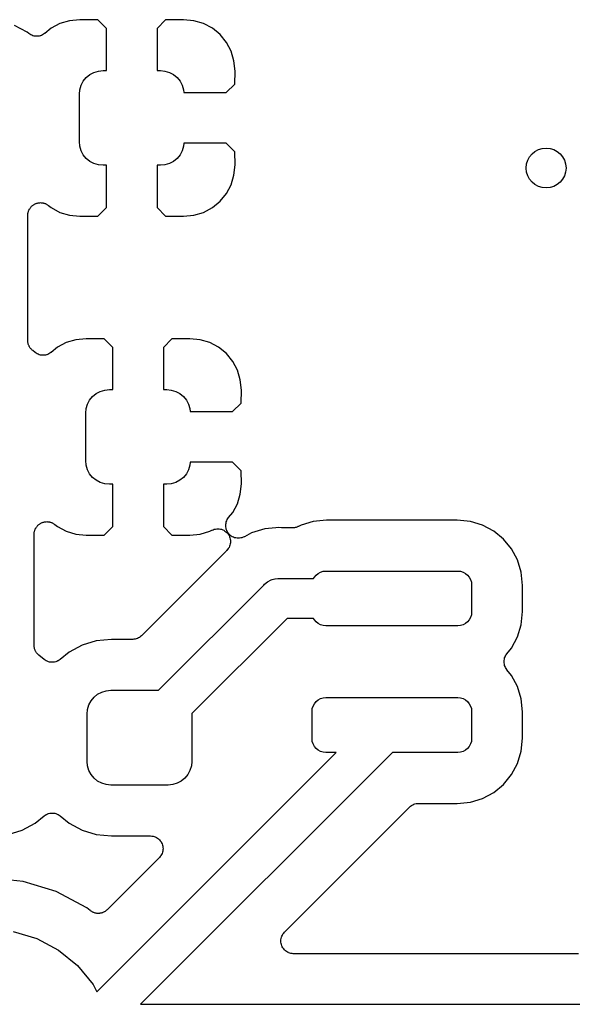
# Model space of a CAD drawing. Extents: x 0.02 to 3.88, y 0.02 to 3.88.
# Tile 18 of 45: x 1.84 to 2.06, y 1.6 to 1.99. Entities that reach past the tile are written whole.
import ezdxf

# ---------------------------------------------------------------- set-up
doc = ezdxf.new("R2010")
doc.units = 0
doc.header["$MEASUREMENT"] = 0
doc.layers.add('BLACK', color=7, linetype='CONTINUOUS')

msp = doc.modelspace()

# ---------------------------------------------------------------- linework, layer by layer
at = {"layer": 'BLACK', "linetype": 'CONTINUOUS'}
for p, q in [((1.86181, 1.98817), (1.85804, 1.98703)), ((1.86594, 1.98858), (1.86181, 1.98817)), ((1.87305, 1.98849), (1.86594, 1.98858)), ((1.8764, 1.98514), (1.87305, 1.98849)), ((1.89975, 1.98849), (1.8964, 1.98514)), ((1.90685, 1.98858), (1.89975, 1.98849)), ((1.91099, 1.98817), (1.90685, 1.98858)), ((1.91476, 1.98703), (1.91099, 1.98817)), ((1.84518, 1.98359), (1.84009, 1.98632)), ((1.84574, 1.98313), (1.84518, 1.98359)), ((1.85456, 1.98517), (1.85208, 1.98313)), ((1.85804, 1.98703), (1.85456, 1.98517)), ((1.8764, 1.96846), (1.8764, 1.98514)), ((1.8964, 1.98514), (1.8964, 1.96846)), ((1.91823, 1.98517), (1.91476, 1.98703)), ((1.92128, 1.98267), (1.91823, 1.98517)), ((1.84613, 1.98287), (1.84574, 1.98313)), ((1.84652, 1.98261), (1.84613, 1.98287)), ((1.84653, 1.9826), (1.84652, 1.98261)), ((1.84655, 1.98259), (1.84653, 1.9826)), ((1.84698, 1.98241), (1.84655, 1.98259)), ((1.84741, 1.98223), (1.84698, 1.98241)), ((1.84743, 1.98223), (1.84741, 1.98223)), ((1.84745, 1.98222), (1.84743, 1.98223)), ((1.84791, 1.98213), (1.84745, 1.98222)), ((1.84837, 1.98203), (1.84791, 1.98213)), ((1.84839, 1.98203), (1.84837, 1.98203)), ((1.84841, 1.98203), (1.84839, 1.98203)), ((1.84888, 1.98202), (1.84841, 1.98203)), ((1.84934, 1.98202), (1.84888, 1.98202)), ((1.84936, 1.98202), (1.84934, 1.98202)), ((1.84938, 1.98202), (1.84936, 1.98202)), ((1.84984, 1.98211), (1.84938, 1.98202)), ((1.8503, 1.9822), (1.84984, 1.98211)), ((1.85032, 1.98221), (1.8503, 1.9822)), ((1.85034, 1.98221), (1.85032, 1.98221)), ((1.85077, 1.98239), (1.85034, 1.98221)), ((1.85121, 1.98256), (1.85077, 1.98239)), ((1.85123, 1.98257), (1.85121, 1.98256)), ((1.85124, 1.98258), (1.85123, 1.98257)), ((1.85163, 1.98284), (1.85124, 1.98258)), ((1.85203, 1.98309), (1.85163, 1.98284)), ((1.85206, 1.98312), (1.85203, 1.98309)), ((1.85208, 1.98313), (1.85206, 1.98312)), ((1.85206, 1.98312), (1.85206, 1.98312)), ((1.85206, 1.98312), (1.85206, 1.98312)), ((1.92378, 1.97963), (1.92128, 1.98267)), ((1.92563, 1.97615), (1.92378, 1.97963)), ((1.92678, 1.97238), (1.92563, 1.97615)), ((1.92718, 1.96826), (1.92678, 1.97238)), ((1.8715, 1.96775), (1.87325, 1.96828)), ((1.87325, 1.96828), (1.87508, 1.96846)), ((1.87508, 1.96846), (1.8764, 1.96846)), ((1.8964, 1.96846), (1.89772, 1.96846)), ((1.89772, 1.96846), (1.89954, 1.96828)), ((1.89954, 1.96828), (1.90129, 1.96775)), ((1.9271, 1.96311), (1.92718, 1.96826)), ((1.86644, 1.96269), (1.8673, 1.96431)), ((1.8673, 1.96431), (1.86847, 1.96572)), ((1.86847, 1.96572), (1.86988, 1.96688)), ((1.86988, 1.96688), (1.8715, 1.96775)), ((1.90129, 1.96775), (1.90291, 1.96688)), ((1.90291, 1.96688), (1.90433, 1.96572)), ((1.90433, 1.96572), (1.90549, 1.96431)), ((1.90549, 1.96431), (1.90636, 1.96269)), ((1.86573, 1.95911), (1.86591, 1.96093)), ((1.86591, 1.96093), (1.86644, 1.96269)), ((1.90636, 1.96269), (1.90689, 1.96093)), ((1.90689, 1.96093), (1.907, 1.95976)), ((1.92375, 1.95976), (1.9271, 1.96311)), ((1.86573, 1.94041), (1.86573, 1.95911)), ((1.907, 1.95976), (1.92375, 1.95976)), ((1.86591, 1.93859), (1.86573, 1.94041)), ((1.86644, 1.93683), (1.86591, 1.93859)), ((1.8673, 1.93521), (1.86644, 1.93683)), ((1.90636, 1.93683), (1.90549, 1.93521)), ((1.90689, 1.93859), (1.90636, 1.93683)), ((1.907, 1.93976), (1.90689, 1.93859)), ((1.92375, 1.93976), (1.907, 1.93976)), ((1.9271, 1.93641), (1.92375, 1.93976)), ((1.86847, 1.9338), (1.8673, 1.93521)), ((1.86988, 1.93263), (1.86847, 1.9338)), ((1.90433, 1.9338), (1.90291, 1.93263)), ((1.90549, 1.93521), (1.90433, 1.9338)), ((1.92718, 1.93126), (1.9271, 1.93641)), ((1.8715, 1.93177), (1.86988, 1.93263)), ((1.87325, 1.93124), (1.8715, 1.93177)), ((1.87508, 1.93106), (1.87325, 1.93124)), ((1.8764, 1.93106), (1.87508, 1.93106)), ((1.8764, 1.91438), (1.8764, 1.93106)), ((1.89772, 1.93106), (1.8964, 1.93106)), ((1.8964, 1.93106), (1.8964, 1.91438)), ((1.89954, 1.93124), (1.89772, 1.93106)), ((1.90129, 1.93177), (1.89954, 1.93124)), ((1.90291, 1.93263), (1.90129, 1.93177)), ((1.92678, 1.92714), (1.92718, 1.93126)), ((1.92563, 1.92337), (1.92678, 1.92714)), ((1.92378, 1.91989), (1.92563, 1.92337)), ((1.92128, 1.91685), (1.92378, 1.91989)), ((1.84578, 1.91329), (1.84589, 1.91349)), ((1.84589, 1.91349), (1.84598, 1.91371)), ((1.84598, 1.91371), (1.84613, 1.91392)), ((1.84613, 1.91392), (1.84625, 1.91414)), ((1.84625, 1.91414), (1.8464, 1.91432)), ((1.8464, 1.91432), (1.84653, 1.91452)), ((1.84653, 1.91452), (1.84671, 1.9147)), ((1.84671, 1.9147), (1.84688, 1.91489)), ((1.84688, 1.91489), (1.84706, 1.91504)), ((1.84706, 1.91504), (1.84723, 1.9152)), ((1.84723, 1.9152), (1.84744, 1.91534)), ((1.84744, 1.91534), (1.84764, 1.9155)), ((1.84764, 1.9155), (1.84784, 1.91561)), ((1.84784, 1.91561), (1.84804, 1.91574)), ((1.84804, 1.91574), (1.84828, 1.91584)), ((1.84828, 1.91584), (1.8485, 1.91595)), ((1.8485, 1.91595), (1.84873, 1.91602)), ((1.84873, 1.91602), (1.84894, 1.91611)), ((1.84894, 1.91611), (1.84919, 1.91616)), ((1.84919, 1.91616), (1.84944, 1.91623)), ((1.84944, 1.91623), (1.84967, 1.91625)), ((1.84967, 1.91625), (1.8499, 1.9163)), ((1.8499, 1.9163), (1.85016, 1.9163)), ((1.85016, 1.9163), (1.85041, 1.91632)), ((1.85041, 1.91632), (1.85064, 1.91629)), ((1.85064, 1.91629), (1.85088, 1.91629)), ((1.85088, 1.91629), (1.85113, 1.91624)), ((1.85113, 1.91624), (1.85138, 1.91622)), ((1.85138, 1.91622), (1.8516, 1.91615)), ((1.8516, 1.91615), (1.85183, 1.9161)), ((1.85183, 1.9161), (1.85207, 1.916)), ((1.85207, 1.916), (1.85231, 1.91593)), ((1.85231, 1.91593), (1.85252, 1.91582)), ((1.85252, 1.91582), (1.85273, 1.91573)), ((1.85273, 1.91573), (1.85295, 1.91559)), ((1.85295, 1.91559), (1.85317, 1.91546)), ((1.85317, 1.91546), (1.85335, 1.91531)), ((1.85335, 1.91531), (1.85355, 1.91518)), ((1.85355, 1.91518), (1.85456, 1.91435)), ((1.85456, 1.91435), (1.85804, 1.91249)), ((1.87305, 1.91103), (1.8764, 1.91438)), ((1.8964, 1.91438), (1.89975, 1.91103)), ((1.91476, 1.91249), (1.91823, 1.91435)), ((1.91823, 1.91435), (1.92128, 1.91685)), ((1.84537, 1.91139), (1.8454, 1.91162)), ((1.84537, 1.91132), (1.84537, 1.91139)), ((1.84537, 1.86184), (1.84537, 1.91132)), ((1.8454, 1.91186), (1.84545, 1.91211)), ((1.8454, 1.91162), (1.8454, 1.91186)), ((1.84545, 1.91211), (1.84548, 1.91236)), ((1.84548, 1.91236), (1.84555, 1.91258)), ((1.84555, 1.91258), (1.8456, 1.91281)), ((1.8456, 1.91281), (1.8457, 1.91305)), ((1.8457, 1.91305), (1.84578, 1.91329)), ((1.85804, 1.91249), (1.86181, 1.91135)), ((1.86181, 1.91135), (1.86594, 1.91094)), ((1.86594, 1.91094), (1.87305, 1.91103)), ((1.89975, 1.91103), (1.90685, 1.91094)), ((1.90685, 1.91094), (1.91099, 1.91135)), ((1.91099, 1.91135), (1.91476, 1.91249)), ((1.8454, 1.86162), (1.84537, 1.86184)), ((1.84539, 1.8614), (1.8454, 1.86162)), ((1.84544, 1.86113), (1.84539, 1.8614)), ((1.84547, 1.86087), (1.84544, 1.86113)), ((1.84553, 1.86066), (1.84547, 1.86087)), ((1.84557, 1.86044), (1.84553, 1.86066)), ((1.84567, 1.86019), (1.84557, 1.86044)), ((1.84575, 1.85993), (1.84567, 1.86019)), ((1.84586, 1.85974), (1.84575, 1.85993)), ((1.84594, 1.85953), (1.84586, 1.85974)), ((1.84608, 1.85931), (1.84594, 1.85953)), ((1.84621, 1.85907), (1.84608, 1.85931)), ((1.84635, 1.8589), (1.84621, 1.85907)), ((1.84647, 1.85871), (1.84635, 1.8589)), ((1.85706, 1.85919), (1.85458, 1.85715)), ((1.86054, 1.86104), (1.85706, 1.85919)), ((1.86431, 1.86219), (1.86054, 1.86104)), ((1.86844, 1.86259), (1.86431, 1.86219)), ((1.87555, 1.8625), (1.86844, 1.86259)), ((1.8789, 1.85916), (1.87555, 1.8625)), ((1.8789, 1.84248), (1.8789, 1.85916)), ((1.90225, 1.8625), (1.8989, 1.85916)), ((1.8989, 1.85916), (1.8989, 1.84248)), ((1.90935, 1.86259), (1.90225, 1.8625)), ((1.91349, 1.86219), (1.90935, 1.86259)), ((1.91726, 1.86104), (1.91349, 1.86219)), ((1.92073, 1.85919), (1.91726, 1.86104)), ((1.92378, 1.85669), (1.92073, 1.85919)), ((1.84666, 1.85852), (1.84647, 1.85871)), ((1.84683, 1.85832), (1.84666, 1.85852)), ((1.847, 1.85817), (1.84683, 1.85832)), ((1.84715, 1.85802), (1.847, 1.85817)), ((1.84736, 1.85788), (1.84715, 1.85802)), ((1.84824, 1.85715), (1.84736, 1.85788)), ((1.84863, 1.85689), (1.84824, 1.85715)), ((1.84902, 1.85663), (1.84863, 1.85689)), ((1.84903, 1.85662), (1.84902, 1.85663)), ((1.84905, 1.85661), (1.84903, 1.85662)), ((1.84948, 1.85643), (1.84905, 1.85661)), ((1.84991, 1.85625), (1.84948, 1.85643)), ((1.84993, 1.85624), (1.84991, 1.85625)), ((1.84995, 1.85623), (1.84993, 1.85624)), ((1.85041, 1.85614), (1.84995, 1.85623)), ((1.85087, 1.85605), (1.85041, 1.85614)), ((1.85089, 1.85605), (1.85087, 1.85605)), ((1.85091, 1.85604), (1.85089, 1.85605)), ((1.85138, 1.85604), (1.85091, 1.85604)), ((1.85184, 1.85603), (1.85138, 1.85604)), ((1.85186, 1.85604), (1.85184, 1.85603)), ((1.85188, 1.85604), (1.85186, 1.85604)), ((1.85234, 1.85613), (1.85188, 1.85604)), ((1.8528, 1.85621), (1.85234, 1.85613)), ((1.85282, 1.85622), (1.8528, 1.85621)), ((1.85284, 1.85622), (1.85282, 1.85622)), ((1.85327, 1.8564), (1.85284, 1.85622)), ((1.85371, 1.85658), (1.85327, 1.8564)), ((1.85373, 1.85659), (1.85371, 1.85658)), ((1.85374, 1.85659), (1.85373, 1.85659)), ((1.85413, 1.85685), (1.85374, 1.85659)), ((1.85453, 1.85711), (1.85413, 1.85685)), ((1.85456, 1.85713), (1.85453, 1.85711)), ((1.85458, 1.85715), (1.85456, 1.85713)), ((1.85456, 1.85713), (1.85456, 1.85713)), ((1.85456, 1.85713), (1.85456, 1.85713)), ((1.92628, 1.85364), (1.92378, 1.85669)), ((1.92813, 1.85017), (1.92628, 1.85364)), ((1.92928, 1.8464), (1.92813, 1.85017)), ((1.92968, 1.84227), (1.92928, 1.8464)), ((1.8698, 1.83832), (1.87097, 1.83974)), ((1.87097, 1.83974), (1.87238, 1.8409)), ((1.87238, 1.8409), (1.874, 1.84176)), ((1.874, 1.84176), (1.87575, 1.8423)), ((1.87575, 1.8423), (1.87758, 1.84248)), ((1.87758, 1.84248), (1.8789, 1.84248)), ((1.8989, 1.84248), (1.90022, 1.84248)), ((1.90022, 1.84248), (1.90204, 1.8423)), ((1.90204, 1.8423), (1.90379, 1.84176)), ((1.90379, 1.84176), (1.90541, 1.8409)), ((1.90541, 1.8409), (1.90683, 1.83974)), ((1.90683, 1.83974), (1.90799, 1.83832)), ((1.9296, 1.83713), (1.92968, 1.84227)), ((1.86841, 1.83495), (1.86894, 1.8367)), ((1.86894, 1.8367), (1.8698, 1.83832)), ((1.90799, 1.83832), (1.90886, 1.8367)), ((1.90886, 1.8367), (1.90939, 1.83495)), ((1.92625, 1.83378), (1.9296, 1.83713)), ((1.86823, 1.83313), (1.86841, 1.83495)), ((1.86823, 1.81443), (1.86823, 1.83313)), ((1.90939, 1.83495), (1.9095, 1.83378)), ((1.9095, 1.83378), (1.92625, 1.83378)), ((1.86841, 1.8126), (1.86823, 1.81443)), ((1.86894, 1.81085), (1.86841, 1.8126)), ((1.90939, 1.8126), (1.90886, 1.81085)), ((1.9095, 1.81378), (1.90939, 1.8126)), ((1.92625, 1.81378), (1.9095, 1.81378)), ((1.9296, 1.81042), (1.92625, 1.81378)), ((1.8698, 1.80923), (1.86894, 1.81085)), ((1.87097, 1.80781), (1.8698, 1.80923)), ((1.90799, 1.80923), (1.90683, 1.80781)), ((1.90886, 1.81085), (1.90799, 1.80923)), ((1.92968, 1.80528), (1.9296, 1.81042)), ((1.87238, 1.80665), (1.87097, 1.80781)), ((1.874, 1.80579), (1.87238, 1.80665)), ((1.87575, 1.80525), (1.874, 1.80579)), ((1.87758, 1.80507), (1.87575, 1.80525)), ((1.8789, 1.80507), (1.87758, 1.80507)), ((1.8789, 1.7884), (1.8789, 1.80507)), ((1.90022, 1.80507), (1.8989, 1.80507)), ((1.8989, 1.80507), (1.8989, 1.7884)), ((1.90204, 1.80525), (1.90022, 1.80507)), ((1.90379, 1.80579), (1.90204, 1.80525)), ((1.90541, 1.80665), (1.90379, 1.80579)), ((1.90683, 1.80781), (1.90541, 1.80665)), ((1.92928, 1.80115), (1.92968, 1.80528)), ((1.92813, 1.79738), (1.92928, 1.80115)), ((1.92628, 1.79391), (1.92813, 1.79738)), ((1.92465, 1.79193), (1.92628, 1.79391)), ((1.84921, 1.78871), (1.84938, 1.78891)), ((1.84938, 1.78891), (1.84956, 1.78905)), ((1.84956, 1.78905), (1.84973, 1.78922)), ((1.84973, 1.78922), (1.84994, 1.78936)), ((1.84994, 1.78936), (1.85014, 1.78952)), ((1.85014, 1.78952), (1.85034, 1.78963)), ((1.85034, 1.78963), (1.85054, 1.78976)), ((1.85054, 1.78976), (1.85078, 1.78985)), ((1.85078, 1.78985), (1.851, 1.78997)), ((1.851, 1.78997), (1.85123, 1.79004)), ((1.85123, 1.79004), (1.85144, 1.79013)), ((1.85144, 1.79013), (1.85169, 1.79017)), ((1.85169, 1.79017), (1.85194, 1.79025)), ((1.85194, 1.79025), (1.85217, 1.79027)), ((1.85217, 1.79027), (1.8524, 1.79031)), ((1.8524, 1.79031), (1.85266, 1.79031)), ((1.85266, 1.79031), (1.85291, 1.79033)), ((1.85291, 1.79033), (1.85314, 1.79031)), ((1.85314, 1.79031), (1.85338, 1.79031)), ((1.85338, 1.79031), (1.85363, 1.79026)), ((1.85363, 1.79026), (1.85388, 1.79023)), ((1.85388, 1.79023), (1.8541, 1.79016)), ((1.8541, 1.79016), (1.85433, 1.79012)), ((1.85433, 1.79012), (1.85457, 1.79002)), ((1.85457, 1.79002), (1.85481, 1.78994)), ((1.85481, 1.78994), (1.85502, 1.78983)), ((1.85502, 1.78983), (1.85523, 1.78974)), ((1.85523, 1.78974), (1.85545, 1.7896)), ((1.85545, 1.7896), (1.85567, 1.78948)), ((1.85567, 1.78948), (1.85585, 1.78933)), ((1.85585, 1.78933), (1.85605, 1.7892)), ((1.85605, 1.7892), (1.85706, 1.78837)), ((1.92354, 1.78878), (1.92355, 1.78926)), ((1.92355, 1.78927), (1.92364, 1.78974)), ((1.92355, 1.78926), (1.92355, 1.78927)), ((1.92355, 1.78927), (1.92355, 1.78927)), ((1.92364, 1.78974), (1.92374, 1.79022)), ((1.92374, 1.79023), (1.92393, 1.79069)), ((1.92374, 1.79022), (1.92374, 1.79023)), ((1.92374, 1.79022), (1.92374, 1.79022)), ((1.92393, 1.79069), (1.92411, 1.79112)), ((1.92411, 1.79112), (1.92411, 1.79113)), ((1.92411, 1.79113), (1.92412, 1.79113)), ((1.92412, 1.79113), (1.92439, 1.79154)), ((1.92439, 1.79154), (1.92465, 1.79193)), ((1.95325, 1.78898), (1.95228, 1.78846)), ((1.95804, 1.79043), (1.95325, 1.78898)), ((1.96326, 1.79095), (1.95804, 1.79043)), ((2.01493, 1.79095), (1.96326, 1.79095)), ((2.02015, 1.79043), (2.01493, 1.79095)), ((2.02494, 1.78898), (2.02015, 1.79043)), ((2.02935, 1.78662), (2.02494, 1.78898)), ((1.84787, 1.7854), (1.8479, 1.78564)), ((1.84787, 1.78533), (1.84787, 1.7854)), ((1.84787, 1.74149), (1.84787, 1.78533)), ((1.8479, 1.78587), (1.84795, 1.78612)), ((1.8479, 1.78564), (1.8479, 1.78587)), ((1.84795, 1.78612), (1.84798, 1.78637)), ((1.84798, 1.78637), (1.84805, 1.7866)), ((1.84805, 1.7866), (1.8481, 1.78683)), ((1.8481, 1.78683), (1.8482, 1.78706)), ((1.8482, 1.78706), (1.84828, 1.7873)), ((1.84828, 1.7873), (1.84839, 1.78751)), ((1.84839, 1.78751), (1.84848, 1.78773)), ((1.84848, 1.78773), (1.84863, 1.78794)), ((1.84863, 1.78794), (1.84875, 1.78816)), ((1.84875, 1.78816), (1.8489, 1.78834)), ((1.8489, 1.78834), (1.84903, 1.78853)), ((1.84903, 1.78853), (1.84921, 1.78871)), ((1.85706, 1.78837), (1.86054, 1.78651)), ((1.86054, 1.78651), (1.86431, 1.78536)), ((1.86431, 1.78536), (1.86844, 1.78496)), ((1.86844, 1.78496), (1.87555, 1.78505)), ((1.87555, 1.78505), (1.8789, 1.7884)), ((1.8989, 1.7884), (1.90225, 1.78505)), ((1.90225, 1.78505), (1.90935, 1.78496)), ((1.90935, 1.78496), (1.91349, 1.78536)), ((1.91349, 1.78536), (1.91726, 1.78651)), ((1.91726, 1.78651), (1.91805, 1.78693)), ((1.91805, 1.78693), (1.9181, 1.78696)), ((1.9181, 1.78696), (1.9181, 1.78696)), ((1.9181, 1.78696), (1.9181, 1.78696)), ((1.9181, 1.78696), (1.91811, 1.78696)), ((1.91811, 1.78696), (1.91856, 1.78714)), ((1.91856, 1.78714), (1.91901, 1.78732)), ((1.91901, 1.78732), (1.91949, 1.78741)), ((1.91901, 1.78732), (1.91901, 1.78732)), ((1.91901, 1.78732), (1.91901, 1.78732)), ((1.91949, 1.78741), (1.91997, 1.7875)), ((1.91997, 1.7875), (1.91997, 1.7875)), ((1.91997, 1.7875), (1.91997, 1.7875)), ((1.91997, 1.7875), (1.92045, 1.7875)), ((1.92045, 1.7875), (1.92094, 1.78749)), ((1.92094, 1.78749), (1.92095, 1.78749)), ((1.92095, 1.78749), (1.92095, 1.78749)), ((1.92095, 1.78749), (1.92143, 1.78739)), ((1.92143, 1.78739), (1.9219, 1.78729)), ((1.9219, 1.78729), (1.9219, 1.78729)), ((1.9219, 1.78729), (1.9219, 1.78729)), ((1.9219, 1.78729), (1.92237, 1.78709)), ((1.92237, 1.78709), (1.92279, 1.78691)), ((1.92279, 1.78691), (1.9228, 1.78691)), ((1.9228, 1.78691), (1.9228, 1.78691)), ((1.9228, 1.78691), (1.9232, 1.78663)), ((1.9232, 1.78663), (1.9236, 1.78636)), ((1.92354, 1.7883), (1.92354, 1.78878)), ((1.92354, 1.78829), (1.92354, 1.7883)), ((1.92363, 1.78781), (1.92354, 1.78829)), ((1.92354, 1.78829), (1.92354, 1.78829)), ((1.9236, 1.78636), (1.9236, 1.78636)), ((1.9236, 1.78636), (1.92361, 1.78636)), ((1.92361, 1.78636), (1.92395, 1.78601)), ((1.92373, 1.78734), (1.92363, 1.78781)), ((1.92373, 1.78733), (1.92373, 1.78734)), ((1.92391, 1.78689), (1.92373, 1.78733)), ((1.92373, 1.78733), (1.92373, 1.78733)), ((1.92409, 1.78644), (1.92391, 1.78689)), ((1.92395, 1.78601), (1.92429, 1.78567)), ((1.9241, 1.78643), (1.92409, 1.78644)), ((1.92436, 1.78603), (1.9241, 1.78643)), ((1.9241, 1.78643), (1.9241, 1.78643)), ((1.92429, 1.78567), (1.92429, 1.78566)), ((1.92429, 1.78566), (1.92429, 1.78566)), ((1.92429, 1.78566), (1.92456, 1.78526)), ((1.92463, 1.78562), (1.92436, 1.78603)), ((1.92456, 1.78526), (1.92482, 1.78485)), ((1.92464, 1.78561), (1.92463, 1.78562)), ((1.92463, 1.78562), (1.92463, 1.78562)), ((1.92498, 1.78526), (1.92464, 1.78561)), ((1.92531, 1.78492), (1.92498, 1.78526)), ((1.93373, 1.78588), (1.93088, 1.78435)), ((1.93898, 1.78747), (1.93373, 1.78588)), ((1.94332, 1.7879), (1.93898, 1.78747)), ((1.94445, 1.78801), (1.94332, 1.7879)), ((1.94332, 1.7879), (1.94332, 1.7879)), ((1.94557, 1.7879), (1.94445, 1.78801)), ((1.94578, 1.7879), (1.94557, 1.7879)), ((1.94599, 1.78787), (1.94578, 1.7879)), ((1.94606, 1.78787), (1.94599, 1.78787)), ((1.94992, 1.78787), (1.94606, 1.78787)), ((1.95014, 1.7879), (1.94992, 1.78787)), ((1.95035, 1.78789), (1.95014, 1.7879)), ((1.95062, 1.78794), (1.95035, 1.78789)), ((1.9509, 1.78797), (1.95062, 1.78794)), ((1.9511, 1.78803), (1.9509, 1.78797)), ((1.95131, 1.78807), (1.9511, 1.78803)), ((1.95157, 1.78817), (1.95131, 1.78807)), ((1.95183, 1.78825), (1.95157, 1.78817)), ((1.95202, 1.78835), (1.95183, 1.78825)), ((1.95222, 1.78843), (1.95202, 1.78835)), ((1.95228, 1.78846), (1.95222, 1.78843)), ((2.03322, 1.78345), (2.02935, 1.78662)), ((1.92482, 1.78485), (1.92483, 1.78485)), ((1.92483, 1.78485), (1.92483, 1.78485)), ((1.92483, 1.78485), (1.92501, 1.78439)), ((1.92501, 1.78439), (1.92519, 1.78395)), ((1.92528, 1.78154), (1.92518, 1.78106)), ((1.92519, 1.78395), (1.92519, 1.78395)), ((1.92519, 1.78395), (1.9252, 1.78394)), ((1.9252, 1.78394), (1.92529, 1.78347)), ((1.92538, 1.78201), (1.92528, 1.78154)), ((1.92529, 1.78347), (1.92538, 1.78299)), ((1.92532, 1.78492), (1.92531, 1.78492)), ((1.92573, 1.78464), (1.92532, 1.78492)), ((1.92532, 1.78492), (1.92532, 1.78492)), ((1.92538, 1.78299), (1.92538, 1.78299)), ((1.92538, 1.78299), (1.92538, 1.78298)), ((1.92538, 1.78298), (1.92538, 1.78249)), ((1.92538, 1.78249), (1.92538, 1.78202)), ((1.92538, 1.78202), (1.92538, 1.78201)), ((1.92538, 1.78201), (1.92538, 1.78201)), ((1.92612, 1.78437), (1.92573, 1.78464)), ((1.92613, 1.78437), (1.92612, 1.78437)), ((1.92612, 1.78437), (1.92612, 1.78437)), ((1.92658, 1.78418), (1.92613, 1.78437)), ((1.92702, 1.78399), (1.92658, 1.78418)), ((1.92703, 1.78399), (1.92702, 1.78399)), ((1.92702, 1.78399), (1.92702, 1.78399)), ((1.9275, 1.78389), (1.92703, 1.78399)), ((1.92797, 1.78379), (1.9275, 1.78389)), ((1.92798, 1.78379), (1.92797, 1.78379)), ((1.92847, 1.78379), (1.92798, 1.78379)), ((1.92798, 1.78379), (1.92798, 1.78379)), ((1.92895, 1.78378), (1.92847, 1.78379)), ((1.92896, 1.78378), (1.92895, 1.78378)), ((1.92895, 1.78378), (1.92895, 1.78378)), ((1.92943, 1.78387), (1.92896, 1.78378)), ((1.92991, 1.78396), (1.92943, 1.78387)), ((1.92992, 1.78396), (1.92991, 1.78396)), ((1.92991, 1.78396), (1.92991, 1.78396)), ((1.93036, 1.78414), (1.92992, 1.78396)), ((1.93081, 1.78432), (1.93036, 1.78414)), ((1.93082, 1.78432), (1.93081, 1.78432)), ((1.93088, 1.78435), (1.93082, 1.78432)), ((1.93082, 1.78432), (1.93082, 1.78432)), ((1.93082, 1.78432), (1.93082, 1.78432)), ((2.03639, 1.77959), (2.03322, 1.78345)), ((1.9236, 1.77857), (1.89032, 1.74529)), ((1.92373, 1.77873), (1.9236, 1.77857)), ((1.92388, 1.77888), (1.92373, 1.77873)), ((1.92393, 1.77893), (1.92388, 1.77888)), ((1.92426, 1.77934), (1.92393, 1.77893)), ((1.92427, 1.77935), (1.92426, 1.77934)), ((1.92426, 1.77934), (1.92426, 1.77934)), ((1.92426, 1.77934), (1.92426, 1.77934)), ((1.92452, 1.77973), (1.92427, 1.77935)), ((1.92481, 1.78015), (1.92452, 1.77973)), ((1.92499, 1.7806), (1.92481, 1.78016)), ((1.92481, 1.78016), (1.92481, 1.78016)), ((1.92481, 1.78016), (1.92481, 1.78015)), ((1.92518, 1.78105), (1.92499, 1.7806)), ((1.92518, 1.78106), (1.92518, 1.78106)), ((1.92518, 1.78106), (1.92518, 1.78105)), ((2.03875, 1.77518), (2.03639, 1.77959)), ((2.0402, 1.77039), (2.03875, 1.77518)), ((1.95918, 1.76924), (1.96, 1.76991)), ((1.96, 1.76991), (1.96094, 1.77041)), ((1.96094, 1.77041), (1.96196, 1.77072)), ((1.96196, 1.77072), (1.96301, 1.77083)), ((1.96301, 1.77083), (2.01518, 1.77083)), ((2.01518, 1.77083), (2.01623, 1.77072)), ((2.01623, 1.77072), (2.01725, 1.77041)), ((2.01725, 1.77041), (2.01818, 1.76991)), ((2.01818, 1.76991), (2.019, 1.76924)), ((2.04071, 1.76517), (2.0402, 1.77039)), ((1.93861, 1.76529), (1.93885, 1.76559)), ((1.93885, 1.76559), (1.94005, 1.76658)), ((1.94005, 1.76658), (1.94142, 1.76731)), ((1.94142, 1.76731), (1.94184, 1.76744)), ((1.94184, 1.76744), (1.94291, 1.76776)), ((1.94291, 1.76776), (1.94306, 1.76777)), ((1.94306, 1.76777), (1.94406, 1.76787)), ((1.94406, 1.76787), (1.94445, 1.76791)), ((1.94406, 1.76787), (1.94406, 1.76787)), ((1.94445, 1.76791), (1.94483, 1.76787)), ((1.94483, 1.76787), (1.95822, 1.76787)), ((1.95822, 1.76787), (1.95851, 1.76842)), ((1.95851, 1.76842), (1.95918, 1.76924)), ((2.019, 1.76924), (2.01968, 1.76842)), ((2.01968, 1.76842), (2.02018, 1.76748)), ((2.02018, 1.76748), (2.02049, 1.76647)), ((2.02049, 1.76647), (2.02059, 1.76541)), ((1.89701, 1.7237), (1.93861, 1.76529)), ((2.02059, 1.76541), (2.02059, 1.75459)), ((2.04071, 1.75483), (2.04071, 1.76517)), ((2.02059, 1.75459), (2.02049, 1.75353)), ((2.0402, 1.74961), (2.04071, 1.75483)), ((1.94771, 1.75213), (1.9101, 1.71452)), ((1.95822, 1.75213), (1.94771, 1.75213)), ((1.95851, 1.75158), (1.95822, 1.75213)), ((1.95918, 1.75076), (1.95851, 1.75158)), ((1.96, 1.75009), (1.95918, 1.75076)), ((1.96094, 1.74959), (1.96, 1.75009)), ((2.01818, 1.75009), (2.01725, 1.74959)), ((2.019, 1.75076), (2.01818, 1.75009)), ((2.01968, 1.75158), (2.019, 1.75076)), ((2.02018, 1.75252), (2.01968, 1.75158)), ((2.02049, 1.75353), (2.02018, 1.75252)), ((1.96196, 1.74928), (1.96094, 1.74959)), ((1.96301, 1.74917), (1.96196, 1.74928)), ((2.01518, 1.74917), (1.96301, 1.74917)), ((2.01623, 1.74928), (2.01518, 1.74917)), ((2.01725, 1.74959), (2.01623, 1.74928)), ((2.03875, 1.74482), (2.0402, 1.74961)), ((1.87239, 1.74323), (1.86686, 1.74156)), ((1.87838, 1.74382), (1.87239, 1.74323)), ((1.88678, 1.74382), (1.87838, 1.74382)), ((1.88724, 1.74387), (1.88678, 1.74382)), ((1.8877, 1.74391), (1.88724, 1.74387)), ((1.88772, 1.74391), (1.8877, 1.74391)), ((1.88775, 1.74392), (1.88772, 1.74391)), ((1.88819, 1.74405), (1.88775, 1.74392)), ((1.88864, 1.74418), (1.88819, 1.74405)), ((1.88866, 1.74419), (1.88864, 1.74418)), ((1.88869, 1.7442), (1.88866, 1.74419)), ((1.88909, 1.74442), (1.88869, 1.7442)), ((1.8895, 1.74463), (1.88909, 1.74442)), ((1.88952, 1.74464), (1.8895, 1.74463)), ((1.88955, 1.74466), (1.88952, 1.74464)), ((1.8899, 1.74495), (1.88955, 1.74466)), ((1.89027, 1.74524), (1.8899, 1.74495)), ((1.8903, 1.74527), (1.89027, 1.74524)), ((1.89032, 1.74529), (1.8903, 1.74527)), ((1.8903, 1.74527), (1.8903, 1.74527)), ((1.8903, 1.74527), (1.8903, 1.74527)), ((2.03639, 1.74041), (2.03875, 1.74482)), ((1.8479, 1.74127), (1.84787, 1.74149)), ((1.84789, 1.74105), (1.8479, 1.74127)), ((1.84794, 1.74079), (1.84789, 1.74105)), ((1.84797, 1.74052), (1.84794, 1.74079)), ((1.84803, 1.74031), (1.84797, 1.74052)), ((1.84807, 1.74009), (1.84803, 1.74031)), ((1.84817, 1.73984), (1.84807, 1.74009)), ((1.84825, 1.73959), (1.84817, 1.73984)), ((1.84835, 1.73939), (1.84825, 1.73959)), ((1.84844, 1.73919), (1.84835, 1.73939)), ((1.84858, 1.73896), (1.84844, 1.73919)), ((1.84871, 1.73872), (1.84858, 1.73896)), ((1.84885, 1.73855), (1.84871, 1.73872)), ((1.84897, 1.73837), (1.84885, 1.73855)), ((1.84916, 1.73818), (1.84897, 1.73837)), ((1.86177, 1.73883), (1.85817, 1.73588)), ((1.86686, 1.74156), (1.86177, 1.73883)), ((2.03455, 1.73817), (2.03639, 1.74041)), ((1.84933, 1.73797), (1.84916, 1.73818)), ((1.8495, 1.73783), (1.84933, 1.73797)), ((1.84965, 1.73767), (1.8495, 1.73783)), ((1.8497, 1.73763), (1.84965, 1.73767)), ((1.85183, 1.73588), (1.8497, 1.73763)), ((1.85222, 1.73562), (1.85183, 1.73588)), ((1.8526, 1.73536), (1.85222, 1.73562)), ((1.85262, 1.73535), (1.8526, 1.73536)), ((1.85264, 1.73534), (1.85262, 1.73535)), ((1.85307, 1.73516), (1.85264, 1.73534)), ((1.8535, 1.73498), (1.85307, 1.73516)), ((1.85352, 1.73497), (1.8535, 1.73498)), ((1.85354, 1.73496), (1.85352, 1.73497)), ((1.854, 1.73487), (1.85354, 1.73496)), ((1.85446, 1.73478), (1.854, 1.73487)), ((1.85448, 1.73478), (1.85446, 1.73478)), ((1.8545, 1.73477), (1.85448, 1.73478)), ((1.85497, 1.73477), (1.8545, 1.73477)), ((1.85543, 1.73477), (1.85497, 1.73477)), ((1.85545, 1.73477), (1.85543, 1.73477)), ((1.85547, 1.73477), (1.85545, 1.73477)), ((1.85593, 1.73486), (1.85547, 1.73477)), ((1.85639, 1.73494), (1.85593, 1.73486)), ((1.85641, 1.73495), (1.85639, 1.73494)), ((1.85643, 1.73496), (1.85641, 1.73495)), ((1.85686, 1.73513), (1.85643, 1.73496)), ((1.8573, 1.73531), (1.85686, 1.73513)), ((1.85732, 1.73532), (1.8573, 1.73531)), ((1.85733, 1.73533), (1.85732, 1.73532)), ((1.85772, 1.73558), (1.85733, 1.73533)), ((1.85812, 1.73584), (1.85772, 1.73558)), ((1.85815, 1.73586), (1.85812, 1.73584)), ((1.85817, 1.73588), (1.85815, 1.73586)), ((1.85815, 1.73586), (1.85815, 1.73586)), ((1.85815, 1.73586), (1.85815, 1.73586)), ((2.03343, 1.73457), (2.03344, 1.73503)), ((2.03344, 1.73455), (2.03343, 1.73457)), ((2.03344, 1.73554), (2.03354, 1.736)), ((2.03344, 1.73552), (2.03344, 1.73554)), ((2.03344, 1.7355), (2.03344, 1.73552)), ((2.03344, 1.73503), (2.03344, 1.7355)), ((2.03344, 1.73453), (2.03344, 1.73455)), ((2.03353, 1.73407), (2.03344, 1.73453)), ((2.03354, 1.736), (2.03363, 1.73646)), ((2.03363, 1.73646), (2.03364, 1.73648)), ((2.03364, 1.7365), (2.03383, 1.73693)), ((2.03364, 1.73648), (2.03364, 1.7365)), ((2.03383, 1.73693), (2.03401, 1.73736)), ((2.03401, 1.73736), (2.03402, 1.73738)), ((2.03402, 1.7374), (2.03429, 1.73778)), ((2.03402, 1.73738), (2.03402, 1.7374)), ((2.03429, 1.73778), (2.03455, 1.73817)), ((2.03361, 1.73361), (2.03353, 1.73407)), ((2.03362, 1.73359), (2.03361, 1.73361)), ((2.03362, 1.73357), (2.03362, 1.73359)), ((2.0338, 1.73314), (2.03362, 1.73357)), ((2.03397, 1.7327), (2.0338, 1.73314)), ((2.03398, 1.73268), (2.03397, 1.7327)), ((2.03399, 1.73267), (2.03398, 1.73268)), ((2.03425, 1.73228), (2.03399, 1.73267)), ((2.0345, 1.73188), (2.03425, 1.73228)), ((2.03453, 1.73185), (2.0345, 1.73188)), ((2.03455, 1.73183), (2.03453, 1.73185)), ((2.03453, 1.73185), (2.03453, 1.73185)), ((2.03453, 1.73185), (2.03453, 1.73185)), ((2.03639, 1.72959), (2.03455, 1.73183)), ((2.03875, 1.72518), (2.03639, 1.72959)), ((1.87294, 1.72212), (1.87455, 1.72299)), ((1.87455, 1.72299), (1.87631, 1.72352)), ((1.87631, 1.72352), (1.87813, 1.7237)), ((1.87813, 1.7237), (1.89701, 1.7237)), ((2.0402, 1.72039), (2.03875, 1.72518)), ((1.86949, 1.71793), (1.87036, 1.71955)), ((1.87036, 1.71955), (1.87152, 1.72096)), ((1.87152, 1.72096), (1.87294, 1.72212)), ((1.95851, 1.71842), (1.95918, 1.71924)), ((1.95918, 1.71924), (1.96, 1.71991)), ((1.96, 1.71991), (1.96094, 1.72041)), ((1.96094, 1.72041), (1.96196, 1.72072)), ((1.96196, 1.72072), (1.96301, 1.72083)), ((1.96301, 1.72083), (2.01518, 1.72083)), ((2.01518, 1.72083), (2.01623, 1.72072)), ((2.01623, 1.72072), (2.01725, 1.72041)), ((2.01725, 1.72041), (2.01818, 1.71991)), ((2.01818, 1.71991), (2.019, 1.71924)), ((2.019, 1.71924), (2.01968, 1.71842)), ((2.04071, 1.71517), (2.0402, 1.72039)), ((1.86878, 1.71435), (1.86896, 1.71617)), ((1.86896, 1.71617), (1.86949, 1.71793)), ((1.9576, 1.71541), (1.9577, 1.71647)), ((1.9576, 1.70459), (1.9576, 1.71541)), ((1.9577, 1.71647), (1.95801, 1.71748)), ((1.95801, 1.71748), (1.95851, 1.71842)), ((2.01968, 1.71842), (2.02018, 1.71748)), ((2.02018, 1.71748), (2.02049, 1.71647)), ((2.02049, 1.71647), (2.02059, 1.71541)), ((2.02059, 1.71541), (2.02059, 1.70459)), ((2.04071, 1.70483), (2.04071, 1.71517)), ((1.86878, 1.69565), (1.86878, 1.71435)), ((1.9101, 1.71452), (1.91012, 1.71435)), ((1.91012, 1.71435), (1.91012, 1.69565)), ((1.9577, 1.70353), (1.9576, 1.70459)), ((1.95801, 1.70252), (1.9577, 1.70353)), ((2.02049, 1.70353), (2.02018, 1.70252)), ((2.02059, 1.70459), (2.02049, 1.70353)), ((2.0402, 1.69961), (2.04071, 1.70483)), ((1.95851, 1.70158), (1.95801, 1.70252)), ((1.95918, 1.70076), (1.95851, 1.70158)), ((1.96, 1.70009), (1.95918, 1.70076)), ((1.96094, 1.69959), (1.96, 1.70009)), ((1.96196, 1.69928), (1.96094, 1.69959)), ((2.01725, 1.69959), (2.01623, 1.69928)), ((2.01818, 1.70009), (2.01725, 1.69959)), ((2.019, 1.70076), (2.01818, 1.70009)), ((2.01968, 1.70158), (2.019, 1.70076)), ((2.02018, 1.70252), (2.01968, 1.70158)), ((2.03875, 1.69482), (2.0402, 1.69961)), ((1.86896, 1.69383), (1.86878, 1.69565)), ((1.87262, 1.60466), (1.96713, 1.69917)), ((1.9894, 1.69917), (1.88992, 1.59969)), ((1.91012, 1.69565), (1.90994, 1.69383)), ((1.96301, 1.69917), (1.96196, 1.69928)), ((1.96713, 1.69917), (1.96301, 1.69917)), ((2.01518, 1.69917), (1.9894, 1.69917)), ((2.01623, 1.69928), (2.01518, 1.69917)), ((1.86949, 1.69207), (1.86896, 1.69383)), ((1.87036, 1.69045), (1.86949, 1.69207)), ((1.90941, 1.69207), (1.90854, 1.69045)), ((1.90994, 1.69383), (1.90941, 1.69207)), ((2.03639, 1.69041), (2.03875, 1.69482)), ((1.87152, 1.68904), (1.87036, 1.69045)), ((1.87294, 1.68788), (1.87152, 1.68904)), ((1.87455, 1.68701), (1.87294, 1.68788)), ((1.90596, 1.68788), (1.90435, 1.68701)), ((1.90738, 1.68904), (1.90596, 1.68788)), ((1.90854, 1.69045), (1.90738, 1.68904)), ((2.03322, 1.68655), (2.03639, 1.69041)), ((1.87631, 1.68648), (1.87455, 1.68701)), ((1.87813, 1.6863), (1.87631, 1.68648)), ((1.90077, 1.6863), (1.87813, 1.6863)), ((1.90259, 1.68648), (1.90077, 1.6863)), ((1.90435, 1.68701), (1.90259, 1.68648)), ((2.02935, 1.68338), (2.03322, 1.68655)), ((2.02015, 1.67957), (2.02494, 1.68102)), ((2.02494, 1.68102), (2.02935, 1.68338)), ((1.94673, 1.62822), (1.9961, 1.67759)), ((1.9961, 1.67759), (1.99611, 1.6776)), ((1.99611, 1.6776), (1.99611, 1.6776)), ((1.99611, 1.6776), (1.99612, 1.6776)), ((1.99612, 1.6776), (1.99615, 1.67764)), ((1.99615, 1.67764), (1.99651, 1.67793)), ((1.99651, 1.67793), (1.99687, 1.67822)), ((1.99687, 1.67822), (1.99689, 1.67823)), ((1.99689, 1.67823), (1.99691, 1.67825)), ((1.99691, 1.67825), (1.99733, 1.67846)), ((1.99733, 1.67846), (1.99773, 1.67867)), ((1.99773, 1.67867), (1.99776, 1.67868)), ((1.99776, 1.67868), (1.99778, 1.67869)), ((1.99778, 1.67869), (1.99823, 1.67882)), ((1.99823, 1.67882), (1.99867, 1.67896)), ((1.99867, 1.67896), (1.99869, 1.67896)), ((1.99869, 1.67896), (1.99872, 1.67897)), ((1.99872, 1.67897), (1.99918, 1.67901)), ((1.99918, 1.67901), (1.99964, 1.67905)), ((1.99964, 1.67905), (2.01493, 1.67905)), ((2.01493, 1.67905), (2.02015, 1.67957)), ((1.84823, 1.67117), (1.85183, 1.67412)), ((1.85183, 1.67412), (1.85185, 1.67414)), ((1.85185, 1.67414), (1.85188, 1.67416)), ((1.85185, 1.67414), (1.85185, 1.67414)), ((1.85185, 1.67414), (1.85185, 1.67414)), ((1.85188, 1.67416), (1.85228, 1.67442)), ((1.85228, 1.67442), (1.85267, 1.67467)), ((1.85267, 1.67467), (1.85268, 1.67468)), ((1.85268, 1.67468), (1.8527, 1.67469)), ((1.8527, 1.67469), (1.85314, 1.67487)), ((1.85314, 1.67487), (1.85357, 1.67504)), ((1.85357, 1.67504), (1.85359, 1.67505)), ((1.85359, 1.67505), (1.85361, 1.67506)), ((1.85361, 1.67506), (1.85407, 1.67514)), ((1.85407, 1.67514), (1.85453, 1.67523)), ((1.85453, 1.67523), (1.85455, 1.67523)), ((1.85455, 1.67523), (1.85457, 1.67523)), ((1.85457, 1.67523), (1.85503, 1.67523)), ((1.85503, 1.67523), (1.8555, 1.67523)), ((1.8555, 1.67523), (1.85552, 1.67522)), ((1.85552, 1.67522), (1.85554, 1.67522)), ((1.85554, 1.67522), (1.856, 1.67513)), ((1.856, 1.67513), (1.85646, 1.67504)), ((1.85646, 1.67504), (1.85648, 1.67503)), ((1.85648, 1.67503), (1.8565, 1.67502)), ((1.8565, 1.67502), (1.85693, 1.67484)), ((1.85693, 1.67484), (1.85736, 1.67466)), ((1.85736, 1.67466), (1.85738, 1.67465)), ((1.85738, 1.67465), (1.8574, 1.67464)), ((1.8574, 1.67464), (1.85779, 1.67438)), ((1.85779, 1.67438), (1.85817, 1.67412)), ((1.85817, 1.67412), (1.86177, 1.67117)), ((1.83762, 1.66677), (1.84314, 1.66844)), ((1.84314, 1.66844), (1.84823, 1.67117)), ((1.86177, 1.67117), (1.86686, 1.66844)), ((1.86686, 1.66844), (1.87239, 1.66677)), ((1.87239, 1.66677), (1.87838, 1.66618)), ((1.87838, 1.66618), (1.89378, 1.66618)), ((1.89378, 1.66618), (1.89383, 1.66618)), ((1.89383, 1.66618), (1.89383, 1.66618)), ((1.89383, 1.66618), (1.89384, 1.66618)), ((1.89384, 1.66618), (1.89385, 1.66618)), ((1.89385, 1.66618), (1.89433, 1.66612)), ((1.89433, 1.66612), (1.8948, 1.66607)), ((1.8948, 1.66607), (1.89481, 1.66607)), ((1.89481, 1.66607), (1.89482, 1.66607)), ((1.89482, 1.66607), (1.89528, 1.66592)), ((1.89528, 1.66592), (1.89574, 1.66578)), ((1.89574, 1.66578), (1.89574, 1.66578)), ((1.89574, 1.66578), (1.89575, 1.66577)), ((1.89575, 1.66577), (1.89617, 1.66554)), ((1.89617, 1.66554), (1.89659, 1.66531)), ((1.89659, 1.66531), (1.8966, 1.66531)), ((1.8966, 1.66531), (1.89661, 1.6653)), ((1.89661, 1.6653), (1.89697, 1.665)), ((1.89697, 1.665), (1.89734, 1.66469)), ((1.89734, 1.66469), (1.89735, 1.66468)), ((1.89735, 1.66468), (1.89735, 1.66468)), ((1.89735, 1.66468), (1.89765, 1.66431)), ((1.89765, 1.66431), (1.89796, 1.66393)), ((1.89796, 1.66393), (1.89796, 1.66392)), ((1.89796, 1.66392), (1.89797, 1.66392)), ((1.89797, 1.66392), (1.89819, 1.6635)), ((1.89819, 1.6635), (1.89841, 1.66307)), ((1.89841, 1.66307), (1.89841, 1.66306)), ((1.89841, 1.66306), (1.89842, 1.66305)), ((1.89842, 1.66305), (1.89855, 1.6626)), ((1.89855, 1.6626), (1.89869, 1.66213)), ((1.89873, 1.66067), (1.89868, 1.66019)), ((1.89869, 1.66213), (1.89869, 1.66212)), ((1.89869, 1.66212), (1.89869, 1.66212)), ((1.89869, 1.66212), (1.89874, 1.66164)), ((1.89878, 1.66114), (1.89873, 1.66067)), ((1.89874, 1.66164), (1.89878, 1.66116)), ((1.89878, 1.66116), (1.89878, 1.66115)), ((1.89878, 1.66115), (1.89878, 1.66114)), ((1.89732, 1.65764), (1.87671, 1.63704)), ((1.89763, 1.65802), (1.89732, 1.65764)), ((1.89793, 1.65838), (1.89763, 1.65802)), ((1.89794, 1.6584), (1.89793, 1.65839)), ((1.89793, 1.65839), (1.89793, 1.65838)), ((1.89816, 1.65882), (1.89794, 1.6584)), ((1.89839, 1.65924), (1.89816, 1.65882)), ((1.8984, 1.65926), (1.89839, 1.65925)), ((1.89839, 1.65925), (1.89839, 1.65924)), ((1.89854, 1.65972), (1.8984, 1.65926)), ((1.89868, 1.66017), (1.89854, 1.65972)), ((1.89868, 1.66019), (1.89868, 1.66018)), ((1.89868, 1.66018), (1.89868, 1.66017)), ((1.84357, 1.64821), (1.8334, 1.64921)), ((1.85661, 1.64425), (1.84357, 1.64821)), ((1.86864, 1.63783), (1.85661, 1.64425)), ((1.87, 1.63671), (1.86864, 1.63783)), ((1.87019, 1.63658), (1.87, 1.63671)), ((1.87036, 1.63644), (1.87019, 1.63658)), ((1.8706, 1.63631), (1.87036, 1.63644)), ((1.87081, 1.63616), (1.8706, 1.63631)), ((1.87102, 1.63608), (1.87081, 1.63616)), ((1.87122, 1.63597), (1.87102, 1.63608)), ((1.87147, 1.63589), (1.87122, 1.63597)), ((1.87172, 1.63579), (1.87147, 1.63589)), ((1.87194, 1.63574), (1.87172, 1.63579)), ((1.87215, 1.63568), (1.87194, 1.63574)), ((1.87241, 1.63565), (1.87215, 1.63568)), ((1.87267, 1.6356), (1.87241, 1.63565)), ((1.8729, 1.6356), (1.87267, 1.6356)), ((1.87312, 1.63557), (1.8729, 1.6356)), ((1.87338, 1.63559), (1.87312, 1.63557)), ((1.87365, 1.63559), (1.87338, 1.63559)), ((1.87387, 1.63564), (1.87365, 1.63559)), ((1.87409, 1.63566), (1.87387, 1.63564)), ((1.87435, 1.63573), (1.87409, 1.63566)), ((1.87461, 1.63578), (1.87435, 1.63573)), ((1.87481, 1.63587), (1.87461, 1.63578)), ((1.87503, 1.63593), (1.87481, 1.63587)), ((1.87527, 1.63605), (1.87503, 1.63593)), ((1.87551, 1.63615), (1.87527, 1.63605)), ((1.8757, 1.63627), (1.87551, 1.63615)), ((1.8759, 1.63638), (1.8757, 1.63627)), ((1.8761, 1.63654), (1.8759, 1.63638)), ((1.87632, 1.63669), (1.8761, 1.63654)), ((1.87648, 1.63685), (1.87632, 1.63669)), ((1.87666, 1.63699), (1.87648, 1.63685)), ((1.87671, 1.63704), (1.87666, 1.63699)), ((1.83965, 1.6285), (1.84892, 1.62569)), ((1.84892, 1.62569), (1.85747, 1.62112)), ((1.94532, 1.6252), (1.94537, 1.62567)), ((1.94537, 1.62569), (1.94552, 1.62615)), ((1.94537, 1.62568), (1.94537, 1.62569)), ((1.94537, 1.62567), (1.94537, 1.62568)), ((1.94552, 1.62615), (1.94565, 1.62661)), ((1.94565, 1.62661), (1.94566, 1.62661)), ((1.94566, 1.62662), (1.94589, 1.62705)), ((1.94566, 1.62661), (1.94566, 1.62662)), ((1.94589, 1.62705), (1.94612, 1.62747)), ((1.94612, 1.62747), (1.94613, 1.62748)), ((1.94612, 1.62747), (1.94612, 1.62747)), ((1.94613, 1.62748), (1.94643, 1.62785)), ((1.94643, 1.62785), (1.94673, 1.62822)), ((1.94527, 1.62472), (1.94532, 1.6252)), ((1.94527, 1.62471), (1.94527, 1.62472)), ((1.94527, 1.6247), (1.94527, 1.62471)), ((1.94532, 1.62423), (1.94527, 1.6247)), ((1.94536, 1.62375), (1.94532, 1.62423)), ((1.94536, 1.62374), (1.94536, 1.62375)), ((1.94536, 1.62373), (1.94536, 1.62374)), ((1.9455, 1.62327), (1.94536, 1.62373)), ((1.94563, 1.62281), (1.9455, 1.62327)), ((1.94564, 1.6228), (1.94563, 1.62281)), ((1.94586, 1.62237), (1.94564, 1.6228)), ((1.94564, 1.6228), (1.94564, 1.6228)), ((1.94609, 1.62195), (1.94586, 1.62237)), ((1.94609, 1.62194), (1.94609, 1.62195)), ((1.9461, 1.62193), (1.94609, 1.62194)), ((1.9464, 1.62156), (1.9461, 1.62193)), ((1.85747, 1.62112), (1.86497, 1.61497)), ((1.9467, 1.62119), (1.9464, 1.62156)), ((1.9467, 1.62118), (1.9467, 1.62119)), ((1.94671, 1.62117), (1.9467, 1.62118)), ((1.94708, 1.62087), (1.94671, 1.62117)), ((1.94745, 1.62056), (1.94708, 1.62087)), ((1.94746, 1.62055), (1.94745, 1.62056)), ((1.94745, 1.62056), (1.94745, 1.62056)), ((1.94788, 1.62032), (1.94746, 1.62055)), ((1.9483, 1.62009), (1.94788, 1.62032)), ((1.94831, 1.62009), (1.9483, 1.62009)), ((1.94832, 1.62008), (1.94831, 1.62009)), ((1.94877, 1.61994), (1.94832, 1.62008)), ((1.94923, 1.61979), (1.94877, 1.61994)), ((1.94924, 1.61979), (1.94923, 1.61979)), ((1.94925, 1.61979), (1.94924, 1.61979)), ((1.94972, 1.61974), (1.94925, 1.61979)), ((1.9502, 1.61969), (1.94972, 1.61974)), ((1.95022, 1.61969), (1.9502, 1.61969)), ((1.95027, 1.61969), (1.95022, 1.61969)), ((1.95022, 1.61969), (1.95022, 1.61969)), ((1.95022, 1.61969), (1.95022, 1.61969)), ((2.06281, 1.61969), (1.95027, 1.61969)), ((1.86497, 1.61497), (1.87112, 1.60747)), ((1.87112, 1.60747), (1.87262, 1.60466)), ((1.88992, 1.59969), (2.06403, 1.59969))]:
    msp.add_line(p, q, dxfattribs=at)
at = {"layer": 'BLACK'}
msp.add_circle((2.05, 1.93), 0.007874, dxfattribs=at)

doc.saveas('drawing.dxf')
